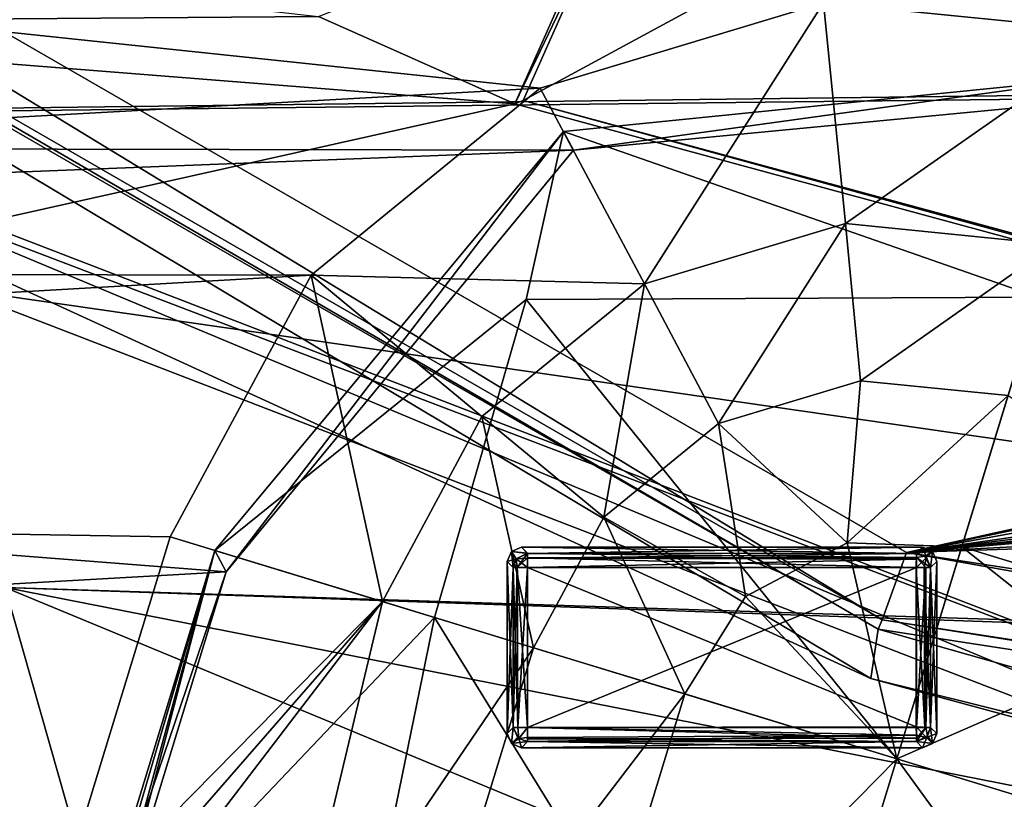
# Model space of a CAD drawing. Header units: millimetres. Extents: x -78 to 78, y -78 to 78.
# Tile 146 of 256: x -24.9 to -18.03, y -54.96 to -49.52. Entities that reach past the tile are written whole.
import ezdxf

# ---------------------------------------------------------------- set-up
doc = ezdxf.new("R2010")
doc.units = ezdxf.units.MM
doc.header["$LTSCALE"] = 41.718519
for name, color, linetype in [('10', 7, 'CONTINUOUS'), ('1046', 7, 'CONTINUOUS'), ('1107', 7, 'CONTINUOUS'), ('1157', 7, 'CONTINUOUS'), ('129', 7, 'CONTINUOUS'), ('131', 7, 'CONTINUOUS'), ('134', 7, 'CONTINUOUS'), ('1421', 7, 'CONTINUOUS'), ('152', 7, 'CONTINUOUS'), ('153', 7, 'CONTINUOUS'), ('166', 7, 'CONTINUOUS'), ('170', 7, 'CONTINUOUS'), ('171', 7, 'CONTINUOUS'), ('1745', 7, 'CONTINUOUS'), ('1762', 7, 'CONTINUOUS'), ('1773', 7, 'CONTINUOUS'), ('188', 7, 'CONTINUOUS'), ('193', 7, 'CONTINUOUS'), ('215', 7, 'CONTINUOUS'), ('216', 7, 'CONTINUOUS'), ('2704', 7, 'CONTINUOUS'), ('2720', 7, 'CONTINUOUS'), ('2748', 7, 'CONTINUOUS'), ('6', 7, 'CONTINUOUS'), ('6336', 7, 'CONTINUOUS'), ('6337', 7, 'CONTINUOUS'), ('6338', 7, 'CONTINUOUS'), ('6339', 7, 'CONTINUOUS'), ('6340', 7, 'CONTINUOUS'), ('6341', 7, 'CONTINUOUS'), ('6342', 7, 'CONTINUOUS'), ('6343', 7, 'CONTINUOUS'), ('6344', 7, 'CONTINUOUS'), ('6345', 7, 'CONTINUOUS'), ('6346', 7, 'CONTINUOUS'), ('6347', 7, 'CONTINUOUS'), ('6348', 7, 'CONTINUOUS'), ('6349', 7, 'CONTINUOUS'), ('6350', 7, 'CONTINUOUS'), ('6351', 7, 'CONTINUOUS'), ('6352', 7, 'CONTINUOUS'), ('6353', 7, 'CONTINUOUS'), ('6354', 7, 'CONTINUOUS'), ('6355', 7, 'CONTINUOUS'), ('6356', 7, 'CONTINUOUS'), ('6357', 7, 'CONTINUOUS'), ('6358', 7, 'CONTINUOUS'), ('6359', 7, 'CONTINUOUS'), ('6360', 7, 'CONTINUOUS'), ('6361', 7, 'CONTINUOUS'), ('6362', 7, 'CONTINUOUS'), ('6363', 7, 'CONTINUOUS'), ('6364', 7, 'CONTINUOUS'), ('6365', 7, 'CONTINUOUS'), ('6366', 7, 'CONTINUOUS'), ('6367', 7, 'CONTINUOUS'), ('6368', 7, 'CONTINUOUS'), ('6369', 7, 'CONTINUOUS'), ('6370', 7, 'CONTINUOUS'), ('6371', 7, 'CONTINUOUS'), ('6372', 7, 'CONTINUOUS'), ('6373', 7, 'CONTINUOUS'), ('6374', 7, 'CONTINUOUS'), ('6375', 7, 'CONTINUOUS'), ('6376', 7, 'CONTINUOUS'), ('745', 7, 'CONTINUOUS'), ('748', 7, 'CONTINUOUS'), ('770', 7, 'CONTINUOUS'), ('833', 7, 'CONTINUOUS'), ('971', 7, 'CONTINUOUS')]:
    doc.layers.add(name, color=color, linetype=linetype)

msp = doc.modelspace()

# ---------------------------------------------------------------- linework, layer by layer
at = {"layer": '10', "linetype": 'CONTINUOUS'}
for points in [[(-42.7308, -47.73, -2), (-21.2691, -49.9925, -2), (-44.1935, -51.2639, -2), (-42.7308, -47.73, -2)], [(-19.2902, -49.3968, -2), (-21.2691, -49.9925, -2), (-42.7308, -47.73, -2), (-19.2902, -49.3968, -2)], [(-20, -48.1, -2), (20, -48.1, -2), (44.1935, -51.2639, -2), (-20, -48.1, -2)], [(-19.2902, -49.3968, -2), (-20, -48.1, -2), (44.1935, -51.2639, -2), (-19.2902, -49.3968, -2)], [(-17.2264, -49.6033, -2), (-19.2902, -49.3968, -2), (44.1935, -51.2639, -2), (-17.2264, -49.6033, -2)], [(-21.2691, -49.9925, -2), (-22.8696, -51.2999, -2), (-44.1935, -51.2639, -2), (-21.2691, -49.9925, -2)], [(-44.1935, -51.2639, -2), (-22.8696, -51.2999, -2), (-47.73, -52.73, -2), (-44.1935, -51.2639, -2)], [(-22.8696, -51.2999, -2), (-23.8526, -53.1265, -2), (-47.73, -52.73, -2), (-22.8696, -51.2999, -2)], [(-23.8526, -53.1265, -2), (-24.7212, -55.9677, -2), (-47.73, -52.73, -2), (-23.8526, -53.1265, -2)], [(-24.7212, -55.9677, -2), (-24.2957, -56.0978, -2), (-47.73, -52.73, -2), (-24.7212, -55.9677, -2)], [(-24.5881, -57.0541, -2), (-18.054, -59.0518, -2), (-47.73, -52.73, -2), (-24.5881, -57.0541, -2)], [(-18.054, -59.0518, -2), (-25.319, -59.4449, -2), (-47.73, -52.73, -2), (-18.054, -59.0518, -2)], [(-24.2957, -56.0978, -2), (-24.5881, -57.0541, -2), (-47.73, -52.73, -2), (-24.2957, -56.0978, -2)]]:
    msp.add_3dface(points, dxfattribs=at)
at = {"layer": '1046', "color": 7, "linetype": 'CONTINUOUS'}
for points in [[(-6.8591, -54.0666, 23.7), (-21.4471, -50.1026, 23.7), (-21.3892, -50.0799, 26.2), (-6.8591, -54.0666, 23.7)], [(-6.8591, -54.0666, 23.7), (-21.3892, -50.0799, 26.2), (-6.8394, -54.0251, 26.2), (-6.8591, -54.0666, 23.7)]]:
    msp.add_3dface(points, dxfattribs=at)
at = {"layer": '1107', "color": 7, "linetype": 'CONTINUOUS'}
for points in [[(-28.6004, -49.5371, 23.7), (-31.119, -48.5612, 23.7), (-22.8178, -49.4934, 23.7), (-28.6004, -49.5371, 23.7)], [(-20.8276, -48.7088, 23.7), (-21.4471, -50.1026, 23.7), (-22.8178, -49.4934, 23.7), (-20.8276, -48.7088, 23.7)], [(-21.4471, -50.1026, 23.7), (-28.6004, -49.5371, 23.7), (-22.8178, -49.4934, 23.7), (-21.4471, -50.1026, 23.7)], [(-26.4959, -51.2303, 23.7), (-28.6004, -49.5371, 23.7), (-21.4471, -50.1026, 23.7), (-26.4959, -51.2303, 23.7)], [(-6.8591, -54.0666, 23.7), (-26.4959, -51.2303, 23.7), (-21.4471, -50.1026, 23.7), (-6.8591, -54.0666, 23.7)], [(-25.0055, -53.4803, 23.7), (-26.4959, -51.2303, 23.7), (-6.8591, -54.0666, 23.7), (-25.0055, -53.4803, 23.7)], [(-24.266, -56.0856, 23.7), (-25.0055, -53.4803, 23.7), (-20.1349, -55.498, 23.7), (-24.266, -56.0856, 23.7)], [(-20.1349, -55.498, 23.7), (-25.0055, -53.4803, 23.7), (-17.4901, -54.9607, 23.7), (-20.1349, -55.498, 23.7)], [(-17.4901, -54.9607, 23.7), (-25.0055, -53.4803, 23.7), (17.4899, -54.9607, 23.7), (-17.4901, -54.9607, 23.7)], [(17.4899, -54.9607, 23.7), (-25.0055, -53.4803, 23.7), (-6.8591, -54.0666, 23.7), (17.4899, -54.9607, 23.7)]]:
    msp.add_3dface(points, dxfattribs=at)
at = {"layer": '1157', "color": 7, "linetype": 'CONTINUOUS'}
for points in [[(-21.4471, -50.1026, 23.7), (-20.8276, -48.7088, 23.7), (-20.8022, -48.759, 26.2), (-21.4471, -50.1026, 23.7)], [(-21.4471, -50.1026, 23.7), (-20.8022, -48.759, 26.2), (-21.3892, -50.0799, 26.2), (-21.4471, -50.1026, 23.7)]]:
    msp.add_3dface(points, dxfattribs=at)
at = {"layer": '129', "linetype": 'CONTINUOUS'}
for points in [[(-24.7212, -55.9677, -2), (-23.8526, -53.1265, -2), (-22.3711, -53.5795, -1.569), (-24.7212, -55.9677, -2)], [(-24.5079, -56.033, -1.9917), (-24.7212, -55.9677, -2), (-22.3711, -53.5795, -1.569), (-24.5079, -56.033, -1.9917)], [(-24.2957, -56.0978, -1.9668), (-24.5079, -56.033, -1.9917), (-22.3711, -53.5795, -1.569), (-24.2957, -56.0978, -1.9668)], [(-24.2957, -56.0978, -1.9668), (-22.3711, -53.5795, -1.569), (-23.0615, -56.4752, -1.4462), (-24.2957, -56.0978, -1.9668)], [(-22.3711, -53.5795, -1.569), (-21.3152, -53.9023, -0.4), (-23.0615, -56.4752, -1.4462), (-22.3711, -53.5795, -1.569)], [(-23.0615, -56.4752, -1.4462), (-21.3152, -53.9023, -0.4), (-22.1839, -56.7435, -0.4), (-23.0615, -56.4752, -1.4462)]]:
    msp.add_3dface(points, dxfattribs=at)
at = {"layer": '131', "linetype": 'CONTINUOUS'}
for points in [[(-23.4619, -53.3708), (-24.6904, -56.9806, -1.3642), (-23.5412, -53.2217, -1.3642), (-23.4619, -53.3708)], [(-23.4619, -53.3708), (-24.5881, -57.0541), (-24.6904, -56.9806, -1.3642), (-23.4619, -53.3708)]]:
    msp.add_3dface(points, dxfattribs=at)
at = {"layer": '134', "linetype": 'CONTINUOUS'}
for points in [[(-17.3216, -49.9147, -1.3642), (-21.0374, -50.4257), (-21.1074, -50.2967, -1.186), (-17.3216, -49.9147, -1.3642)], [(-17.2423, -50.0637), (-21.0374, -50.4257), (-17.3216, -49.9147, -1.3642), (-17.2423, -50.0637)], [(-23.4619, -53.3708), (-23.5412, -53.2217, -1.3642), (-21.1074, -50.2967, -1.186), (-23.4619, -53.3708)], [(-21.0374, -50.4257), (-23.4619, -53.3708), (-21.1074, -50.2967, -1.186), (-21.0374, -50.4257)]]:
    msp.add_3dface(points, dxfattribs=at)
at = {"layer": '1421', "color": 7, "linetype": 'CONTINUOUS'}
msp.add_3dface([(-25.0055, -53.4803, 23.7), (-24.266, -56.0856, 23.7), (-29.9723, -56.1174, 22.2), (-25.0055, -53.4803, 23.7)], dxfattribs=at)
at = {"layer": '152', "linetype": 'CONTINUOUS'}
for points in [[(-24.6904, -56.9806, -1.3642), (-24.6428, -56.9826, -0.9958), (-23.5412, -53.2217, -1.3642), (-24.6904, -56.9806, -1.3642)], [(-24.6428, -56.9826, -0.9958), (-24.5692, -56.9926, -0.6318), (-23.5412, -53.2217, -1.3642), (-24.6428, -56.9826, -0.9958)], [(-24.5692, -56.9926, -0.6318), (-24.2957, -56.0978, -0.6318), (-23.5412, -53.2217, -1.3642), (-24.5692, -56.9926, -0.6318)], [(-23.5412, -53.2217, -1.3642), (-24.2957, -56.0978, -0.6318), (-22.0082, -53.6904, 1.8864), (-23.5412, -53.2217, -1.3642)], [(-24.2957, -56.0978, -0.6318), (-22.6061, -56.6144, 2.1264), (-22.0082, -53.6904, 1.8864), (-24.2957, -56.0978, -0.6318)], [(-22.6061, -56.6144, 2.1264), (-19.6465, -57.5192, 3.2), (-22.0082, -53.6904, 1.8864), (-22.6061, -56.6144, 2.1264)], [(-19.6465, -57.5192, 3.2), (-18.7779, -54.678, 3.2), (-22.0082, -53.6904, 1.8864), (-19.6465, -57.5192, 3.2)]]:
    msp.add_3dface(points, dxfattribs=at)
at = {"layer": '153', "linetype": 'CONTINUOUS'}
for points in [[(-21.2691, -49.9925, -2), (-19.2902, -49.3968, -2), (-20.5418, -51.3604, -1.569), (-21.2691, -49.9925, -2)], [(-20.5418, -51.3604, -1.569), (-19.2902, -49.3968, -2), (-19.138, -50.9379, -1.569), (-20.5418, -51.3604, -1.569)], [(-19.2902, -49.3968, -2), (-17.2264, -49.6033, -2), (-19.138, -50.9379, -1.569), (-19.2902, -49.3968, -2)], [(-19.138, -50.9379, -1.569), (-17.2264, -49.6033, -2), (-17.6793, -51.0848, -1.569), (-19.138, -50.9379, -1.569)], [(-22.8696, -51.2999, -2), (-21.2691, -49.9925, -2), (-20.5418, -51.3604, -1.569), (-22.8696, -51.2999, -2)], [(-20.5418, -51.3604, -1.569), (-19.138, -50.9379, -1.569), (-20.0235, -52.3353, -0.4), (-20.5418, -51.3604, -1.569)], [(-20.0235, -52.3353, -0.4), (-19.138, -50.9379, -1.569), (-19.0322, -52.0369, -0.4), (-20.0235, -52.3353, -0.4)], [(-19.138, -50.9379, -1.569), (-17.6793, -51.0848, -1.569), (-19.0322, -52.0369, -0.4), (-19.138, -50.9379, -1.569)], [(-17.6793, -51.0848, -1.569), (-18.0021, -52.1407, -0.4), (-19.0322, -52.0369, -0.4), (-17.6793, -51.0848, -1.569)], [(-23.8526, -53.1265, -2), (-22.8696, -51.2999, -2), (-22.3711, -53.5795, -1.569), (-23.8526, -53.1265, -2)], [(-22.3711, -53.5795, -1.569), (-22.8696, -51.2999, -2), (-21.6772, -52.288, -1.569), (-22.3711, -53.5795, -1.569)], [(-21.6772, -52.288, -1.569), (-22.8696, -51.2999, -2), (-20.5418, -51.3604, -1.569), (-21.6772, -52.288, -1.569)], [(-21.6772, -52.288, -1.569), (-20.5418, -51.3604, -1.569), (-20.8252, -52.9903, -0.4), (-21.6772, -52.288, -1.569)], [(-20.8252, -52.9903, -0.4), (-20.5418, -51.3604, -1.569), (-20.0235, -52.3353, -0.4), (-20.8252, -52.9903, -0.4)], [(-21.3152, -53.9023, -0.4), (-22.3711, -53.5795, -1.569), (-21.6772, -52.288, -1.569), (-21.3152, -53.9023, -0.4)], [(-21.3152, -53.9023, -0.4), (-21.6772, -52.288, -1.569), (-20.8252, -52.9903, -0.4), (-21.3152, -53.9023, -0.4)]]:
    msp.add_3dface(points, dxfattribs=at)
at = {"layer": '166', "linetype": 'CONTINUOUS'}
for points in [[(-17.3216, -49.9147, -1.3642), (-21.1074, -50.2967, -1.186), (-17.7921, -51.4538, 1.8922), (-17.3216, -49.9147, -1.3642)], [(-21.1074, -50.2967, -1.186), (-23.5412, -53.2217, -1.3642), (-21.3669, -51.47, 1.0294), (-21.1074, -50.2967, -1.186)], [(-21.1074, -50.2967, -1.186), (-21.3669, -51.47, 1.0294), (-17.7921, -51.4538, 1.8922), (-21.1074, -50.2967, -1.186)], [(-23.5412, -53.2217, -1.3642), (-22.0082, -53.6904, 1.8864), (-21.3669, -51.47, 1.0294), (-23.5412, -53.2217, -1.3642)], [(-22.0082, -53.6904, 1.8864), (-18.7779, -54.678, 3.2), (-21.3669, -51.47, 1.0294), (-22.0082, -53.6904, 1.8864)], [(-21.3669, -51.47, 1.0294), (-18.7779, -54.678, 3.2), (-17.7921, -51.4538, 1.8922), (-21.3669, -51.47, 1.0294)]]:
    msp.add_3dface(points, dxfattribs=at)
at = {"layer": '170', "linetype": 'CONTINUOUS'}
for points in [[(-22.1839, -56.7435, -0.4), (-21.3152, -53.9023, -0.4), (-20.2594, -54.2251, 0.769), (-22.1839, -56.7435, -0.4)], [(-21.128, -57.0663, 0.769), (-22.1839, -56.7435, -0.4), (-20.2594, -54.2251, 0.769), (-21.128, -57.0663, 0.769)], [(-18.7779, -54.678, 1.2), (-21.128, -57.0663, 0.769), (-20.2594, -54.2251, 0.769), (-18.7779, -54.678, 1.2)], [(-19.6465, -57.5192, 1.2), (-21.128, -57.0663, 0.769), (-18.7779, -54.678, 1.2), (-19.6465, -57.5192, 1.2)]]:
    msp.add_3dface(points, dxfattribs=at)
at = {"layer": '171', "linetype": 'CONTINUOUS'}
for points in [[(-20.0235, -52.3353, -0.4), (-19.0322, -52.0369, -0.4), (-19.1263, -53.1685, 0.769), (-20.0235, -52.3353, -0.4)], [(-19.0322, -52.0369, -0.4), (-18.0021, -52.1407, -0.4), (-19.1263, -53.1685, 0.769), (-19.0322, -52.0369, -0.4)], [(-18.0021, -52.1407, -0.4), (-18.3249, -53.1965, 0.769), (-19.1263, -53.1685, 0.769), (-18.0021, -52.1407, -0.4)], [(-20.8252, -52.9903, -0.4), (-20.0235, -52.3353, -0.4), (-19.8344, -53.545, 0.769), (-20.8252, -52.9903, -0.4)], [(-20.0235, -52.3353, -0.4), (-19.1263, -53.1685, 0.769), (-19.8344, -53.545, 0.769), (-20.0235, -52.3353, -0.4)], [(-21.3152, -53.9023, -0.4), (-20.8252, -52.9903, -0.4), (-20.2594, -54.2251, 0.769), (-21.3152, -53.9023, -0.4)], [(-20.2594, -54.2251, 0.769), (-20.8252, -52.9903, -0.4), (-19.8344, -53.545, 0.769), (-20.2594, -54.2251, 0.769)], [(-19.1263, -53.1685, 0.769), (-18.7779, -54.678, 1.2), (-19.8344, -53.545, 0.769), (-19.1263, -53.1685, 0.769)], [(-18.3249, -53.1965, 0.769), (-18.7779, -54.678, 1.2), (-19.1263, -53.1685, 0.769), (-18.3249, -53.1965, 0.769)], [(-18.7779, -54.678, 1.2), (-20.2594, -54.2251, 0.769), (-19.8344, -53.545, 0.769), (-18.7779, -54.678, 1.2)]]:
    msp.add_3dface(points, dxfattribs=at)
at = {"layer": '1745', "linetype": 'CONTINUOUS'}
for points in [[(-38.1672, -66.1075, 28.7), (-15.8595, -74.6681, 28.7), (-28.8862, -50.0323, 28.7), (-38.1672, -66.1075, 28.7)], [(-28.8862, -50.0323, 28.7), (-15.8595, -74.6681, 28.7), (-12.1875, -56.4718, 28.7), (-28.8862, -50.0323, 28.7)]]:
    msp.add_3dface(points, dxfattribs=at)
at = {"layer": '1762', "linetype": 'CONTINUOUS'}
for points in [[(-28.8862, -50.0323, 28.7), (-12.1875, -56.4718, 28.7), (-28.6363, -49.5996, 28.1826), (-28.8862, -50.0323, 28.7)], [(-28.6363, -49.5996, 28.1826), (-12.1875, -56.4718, 28.7), (-12.0804, -55.9841, 28.1826), (-28.6363, -49.5996, 28.1826)]]:
    msp.add_3dface(points, dxfattribs=at)
at = {"layer": '1773', "linetype": 'CONTINUOUS'}
for points in [[(-28.671, -49.6595, 26.2), (-28.6363, -49.5996, 28.1826), (-12.0804, -55.9841, 28.1826), (-28.671, -49.6595, 26.2)], [(-18.9612, -54.1159, 26.2), (-28.671, -49.6595, 26.2), (-12.0804, -55.9841, 28.1826), (-18.9612, -54.1159, 26.2)], [(-8.5882, -56.6944, 26.2), (-18.9612, -54.1159, 26.2), (-12.0804, -55.9841, 28.1826), (-8.5882, -56.6944, 26.2)]]:
    msp.add_3dface(points, dxfattribs=at)
at = {"layer": '188', "linetype": 'CONTINUOUS'}
for points in [[(-17.7921, -51.4538, 1.8922), (-18.7779, -54.678, 3.2), (-14.0204, -52.6002, 1.8864), (-17.7921, -51.4538, 1.8922)], [(-18.7779, -54.678, 3.2), (-15.008, -55.8306, 3.2), (-14.0204, -52.6002, 1.8864), (-18.7779, -54.678, 3.2)]]:
    msp.add_3dface(points, dxfattribs=at)
at = {"layer": '193', "linetype": 'CONTINUOUS'}
for points in [[(-15.8767, -58.6718, 1.2), (-19.6465, -57.5192, 1.2), (-18.7779, -54.678, 1.2), (-15.8767, -58.6718, 1.2)], [(-15.008, -55.8306, 1.2), (-15.8767, -58.6718, 1.2), (-18.7779, -54.678, 1.2), (-15.008, -55.8306, 1.2)]]:
    msp.add_3dface(points, dxfattribs=at)
at = {"layer": '215', "linetype": 'CONTINUOUS'}
for points in [[(-19.6465, -57.5192, 3.2), (-15.8767, -58.6718, 3.2), (-18.7779, -54.678, 3.2), (-19.6465, -57.5192, 3.2)], [(-15.8767, -58.6718, 3.2), (-15.008, -55.8306, 3.2), (-18.7779, -54.678, 3.2), (-15.8767, -58.6718, 3.2)]]:
    msp.add_3dface(points, dxfattribs=at)
at = {"layer": '216', "linetype": 'CONTINUOUS'}
for points in [[(-18.3249, -53.1965, 0.769), (-18.0021, -52.1407, -0.4), (-14.5551, -54.3491, 0.769), (-18.3249, -53.1965, 0.769)], [(-15.008, -55.8306, 1.2), (-18.7779, -54.678, 1.2), (-18.3249, -53.1965, 0.769), (-15.008, -55.8306, 1.2)], [(-15.008, -55.8306, 1.2), (-18.3249, -53.1965, 0.769), (-14.5551, -54.3491, 0.769), (-15.008, -55.8306, 1.2)]]:
    msp.add_3dface(points, dxfattribs=at)
at = {"layer": '2704', "linetype": 'CONTINUOUS'}
msp.add_3dface([(-31.2278, -54.139, 21.67), (-30.9552, -56.7796, 21.67), (-10.8403, -61.5525, 21.67), (-31.2278, -54.139, 21.67)], dxfattribs=at)
at = {"layer": '2720', "linetype": 'CONTINUOUS'}
msp.add_3dface([(-10.8683, -61.5475, 20.074), (-41.1111, -56.6558, 20.074), (-31.2619, -54.1194, 20.074), (-10.8683, -61.5475, 20.074)], dxfattribs=at)
at = {"layer": '2748', "linetype": 'CONTINUOUS'}
for points in [[(-31.2278, -54.139, 21.67), (-10.8683, -61.5475, 20.074), (-31.2619, -54.1194, 20.074), (-31.2278, -54.139, 21.67)], [(-31.2278, -54.139, 21.67), (-10.8403, -61.5525, 21.67), (-10.8683, -61.5475, 20.074), (-31.2278, -54.139, 21.67)]]:
    msp.add_3dface(points, dxfattribs=at)
at = {"layer": '6', "linetype": 'CONTINUOUS'}
for points in [[(-14.4142, -45.1141), (-19.9935, -46.5994), (-9.5858, -49.9425), (-14.4142, -45.1141)], [(-9.5858, -49.9425), (-19.9935, -46.5994), (-43.98, -47.73), (-9.5858, -49.9425)], [(-45.0789, -50.3811), (-9.5858, -49.9425), (-43.98, -47.73), (-45.0789, -50.3811)], [(-17.2423, -50.0637), (-9.5858, -49.9425), (-45.0789, -50.3811), (-17.2423, -50.0637)], [(-21.0374, -50.4257), (-17.2423, -50.0637), (-45.0789, -50.3811), (-21.0374, -50.4257)], [(-47.73, -51.48), (-21.0374, -50.4257), (-45.0789, -50.3811), (-47.73, -51.48)], [(-23.4619, -53.3708), (-21.0374, -50.4257), (-47.73, -51.48), (-23.4619, -53.3708)], [(-23.4619, -53.3708), (-47.73, -51.48), (-51.8914, -54.9785), (-23.4619, -53.3708)], [(-24.5881, -57.0541), (-23.4619, -53.3708), (-51.8914, -54.9785), (-24.5881, -57.0541)]]:
    msp.add_3dface(points, dxfattribs=at)
at = {"layer": '6336', "color": 7, "linetype": 'CONTINUOUS'}
for points in [[(-21.3582, -53.342, 21.683), (-18.642, -53.342, 21.683), (-21.3582, -54.4582, 21.683), (-21.3582, -53.342, 21.683)], [(-21.3582, -54.4582, 21.683), (-18.642, -53.342, 21.683), (-18.642, -54.4582, 21.683), (-21.3582, -54.4582, 21.683)]]:
    msp.add_3dface(points, dxfattribs=at)
at = {"layer": '6337', "color": 7, "linetype": 'CONTINUOUS'}
for points in [[(-21.4576, -54.4582, 21.7725), (-21.4579, -53.342, 21.7751), (-21.4292, -53.342, 21.7126), (-21.4576, -54.4582, 21.7725)], [(-21.4576, -54.4582, 21.7725), (-21.4292, -53.342, 21.7126), (-21.4263, -54.4561, 21.7098), (-21.4576, -54.4582, 21.7725)], [(-21.4292, -53.342, 21.7126), (-21.3582, -53.342, 21.683), (-21.4263, -54.4561, 21.7098), (-21.4292, -53.342, 21.7126)], [(-21.4263, -54.4561, 21.7098), (-21.3582, -53.342, 21.683), (-21.3582, -54.4582, 21.683), (-21.4263, -54.4561, 21.7098)]]:
    msp.add_3dface(points, dxfattribs=at)
at = {"layer": '6338', "color": 7, "linetype": 'CONTINUOUS'}
for points in [[(-21.5001, -54.5004, 22.1765), (-21.5001, -53.2998, 22.1765), (-21.4576, -54.4582, 21.7725), (-21.5001, -54.5004, 22.1765)], [(-21.4576, -54.4582, 21.7725), (-21.5001, -53.2998, 22.1765), (-21.4579, -53.342, 21.7751), (-21.4576, -54.4582, 21.7725)]]:
    msp.add_3dface(points, dxfattribs=at)
at = {"layer": '6339', "color": 7, "linetype": 'CONTINUOUS'}
for points in [[(-21.4709, -54.5707, 22.1743), (-21.5001, -54.5004, 22.1765), (-21.4576, -54.4582, 21.7725), (-21.4709, -54.5707, 22.1743)], [(-21.4709, -54.5707, 22.1743), (-21.4576, -54.4582, 21.7725), (-21.4281, -54.5281, 21.7683), (-21.4709, -54.5707, 22.1743)], [(-21.3582, -54.5577, 21.7725), (-21.4709, -54.5707, 22.1743), (-21.4281, -54.5281, 21.7683), (-21.3582, -54.5577, 21.7725)], [(-21.4003, -54.6001, 22.1765), (-21.4709, -54.5707, 22.1743), (-21.3582, -54.5577, 21.7725), (-21.4003, -54.6001, 22.1765)]]:
    msp.add_3dface(points, dxfattribs=at)
at = {"layer": '6340', "color": 7, "linetype": 'CONTINUOUS'}
for points in [[(-21.4708, -54.5708, 22.2786), (-21.5001, -54.5004, 22.2765), (-21.4709, -54.5707, 22.1743), (-21.4708, -54.5708, 22.2786)], [(-21.5001, -54.5004, 22.2765), (-21.5001, -54.5004, 22.1765), (-21.4709, -54.5707, 22.1743), (-21.5001, -54.5004, 22.2765)], [(-21.4003, -54.6001, 22.1765), (-21.4708, -54.5708, 22.2786), (-21.4709, -54.5707, 22.1743), (-21.4003, -54.6001, 22.1765)], [(-21.4003, -54.6001, 22.2765), (-21.4708, -54.5708, 22.2786), (-21.4003, -54.6001, 22.1765), (-21.4003, -54.6001, 22.2765)]]:
    msp.add_3dface(points, dxfattribs=at)
at = {"layer": '6341', "color": 7, "linetype": 'CONTINUOUS'}
for points in [[(-21.4708, -54.5708, 22.2786), (-21.4579, -54.4582, 22.6779), (-21.5001, -54.5004, 22.2765), (-21.4708, -54.5708, 22.2786)], [(-21.4182, -54.5369, 22.6846), (-21.4579, -54.4582, 22.6779), (-21.4708, -54.5708, 22.2786), (-21.4182, -54.5369, 22.6846)], [(-21.4003, -54.6001, 22.2765), (-21.4182, -54.5369, 22.6846), (-21.4708, -54.5708, 22.2786), (-21.4003, -54.6001, 22.2765)], [(-21.3582, -54.5577, 22.6805), (-21.4182, -54.5369, 22.6846), (-21.4003, -54.6001, 22.2765), (-21.3582, -54.5577, 22.6805)]]:
    msp.add_3dface(points, dxfattribs=at)
at = {"layer": '6342', "color": 7, "linetype": 'CONTINUOUS'}
for points in [[(-18.642, -53.2423, 21.7751), (-18.642, -53.271, 21.7126), (-21.3582, -53.2426, 21.7725), (-18.642, -53.2423, 21.7751)], [(-21.3582, -53.2426, 21.7725), (-18.642, -53.271, 21.7126), (-21.3582, -53.2751, 21.7087), (-21.3582, -53.2426, 21.7725)], [(-18.642, -53.271, 21.7126), (-18.642, -53.342, 21.683), (-21.3582, -53.2751, 21.7087), (-18.642, -53.271, 21.7126)], [(-18.642, -53.342, 21.683), (-21.3582, -53.342, 21.683), (-21.3582, -53.2751, 21.7087), (-18.642, -53.342, 21.683)]]:
    msp.add_3dface(points, dxfattribs=at)
at = {"layer": '6343', "color": 7, "linetype": 'CONTINUOUS'}
for points in [[(-21.425, -54.4582, 22.7444), (-21.4579, -54.4582, 22.6779), (-21.4182, -54.5369, 22.6846), (-21.425, -54.4582, 22.7444)], [(-21.3582, -54.4582, 22.77), (-21.425, -54.4582, 22.7444), (-21.4182, -54.5369, 22.6846), (-21.3582, -54.4582, 22.77)], [(-21.3582, -54.4582, 22.77), (-21.4182, -54.5369, 22.6846), (-21.3582, -54.5294, 22.7402), (-21.3582, -54.4582, 22.77)], [(-21.4182, -54.5369, 22.6846), (-21.3582, -54.5577, 22.6805), (-21.3582, -54.5294, 22.7402), (-21.4182, -54.5369, 22.6846)]]:
    msp.add_3dface(points, dxfattribs=at)
at = {"layer": '6344', "color": 7, "linetype": 'CONTINUOUS'}
for points in [[(-21.4292, -53.342, 21.7126), (-21.4579, -53.342, 21.7751), (-21.4368, -53.282, 21.7684), (-21.4292, -53.342, 21.7126)], [(-21.3582, -53.2426, 21.7725), (-21.4292, -53.342, 21.7126), (-21.4368, -53.282, 21.7684), (-21.3582, -53.2426, 21.7725)], [(-21.3582, -53.2426, 21.7725), (-21.3582, -53.2751, 21.7087), (-21.4292, -53.342, 21.7126), (-21.3582, -53.2426, 21.7725)], [(-21.3582, -53.2751, 21.7087), (-21.3582, -53.342, 21.683), (-21.4292, -53.342, 21.7126), (-21.3582, -53.2751, 21.7087)]]:
    msp.add_3dface(points, dxfattribs=at)
at = {"layer": '6345', "color": 7, "linetype": 'CONTINUOUS'}
for points in [[(-18.642, -54.4582, 21.683), (-18.642, -53.342, 21.683), (-18.5751, -53.342, 21.7087), (-18.642, -54.4582, 21.683)], [(-18.642, -54.4582, 21.683), (-18.5751, -53.342, 21.7087), (-18.5751, -54.4582, 21.7087), (-18.642, -54.4582, 21.683)], [(-18.5751, -53.342, 21.7087), (-18.5425, -53.342, 21.7725), (-18.5751, -54.4582, 21.7087), (-18.5751, -53.342, 21.7087)], [(-18.5751, -54.4582, 21.7087), (-18.5425, -53.342, 21.7725), (-18.5425, -54.4582, 21.7725), (-18.5751, -54.4582, 21.7087)]]:
    msp.add_3dface(points, dxfattribs=at)
at = {"layer": '6346', "color": 7, "linetype": 'CONTINUOUS'}
for points in [[(-21.425, -54.4582, 22.7444), (-21.4576, -53.342, 22.6805), (-21.4579, -54.4582, 22.6779), (-21.425, -54.4582, 22.7444)], [(-21.4293, -53.342, 22.7402), (-21.4576, -53.342, 22.6805), (-21.425, -54.4582, 22.7444), (-21.4293, -53.342, 22.7402)], [(-21.3582, -54.4582, 22.77), (-21.3582, -53.342, 22.77), (-21.4293, -53.342, 22.7402), (-21.3582, -54.4582, 22.77)], [(-21.3582, -54.4582, 22.77), (-21.4293, -53.342, 22.7402), (-21.425, -54.4582, 22.7444), (-21.3582, -54.4582, 22.77)]]:
    msp.add_3dface(points, dxfattribs=at)
at = {"layer": '6347', "color": 7, "linetype": 'CONTINUOUS'}
for points in [[(-21.5001, -54.5004, 22.2765), (-21.5001, -53.2998, 22.2765), (-21.5001, -54.5004, 22.1765), (-21.5001, -54.5004, 22.2765)], [(-21.5001, -54.5004, 22.1765), (-21.5001, -53.2998, 22.2765), (-21.5001, -53.2998, 22.1765), (-21.5001, -54.5004, 22.1765)]]:
    msp.add_3dface(points, dxfattribs=at)
at = {"layer": '6348', "color": 7, "linetype": 'CONTINUOUS'}
for points in [[(-18.642, -53.271, 21.7126), (-18.642, -53.2423, 21.7751), (-18.582, -53.2634, 21.7684), (-18.642, -53.271, 21.7126)], [(-18.5425, -53.342, 21.7725), (-18.642, -53.271, 21.7126), (-18.582, -53.2634, 21.7684), (-18.5425, -53.342, 21.7725)], [(-18.642, -53.342, 21.683), (-18.642, -53.271, 21.7126), (-18.5751, -53.342, 21.7087), (-18.642, -53.342, 21.683)], [(-18.642, -53.271, 21.7126), (-18.5425, -53.342, 21.7725), (-18.5751, -53.342, 21.7087), (-18.642, -53.271, 21.7126)]]:
    msp.add_3dface(points, dxfattribs=at)
at = {"layer": '6349', "color": 7, "linetype": 'CONTINUOUS'}
for points in [[(-21.3582, -54.4582, 21.683), (-18.642, -54.4582, 21.683), (-18.642, -54.5333, 21.7169), (-21.3582, -54.4582, 21.683)], [(-21.3582, -54.4582, 21.683), (-18.642, -54.5333, 21.7169), (-21.3582, -54.5388, 21.7238), (-21.3582, -54.4582, 21.683)], [(-18.642, -54.5333, 21.7169), (-18.642, -54.5579, 21.7751), (-21.3582, -54.5388, 21.7238), (-18.642, -54.5333, 21.7169)], [(-21.3582, -54.5388, 21.7238), (-18.642, -54.5579, 21.7751), (-21.3582, -54.5577, 21.7725), (-21.3582, -54.5388, 21.7238)]]:
    msp.add_3dface(points, dxfattribs=at)
at = {"layer": '6350', "color": 7, "linetype": 'CONTINUOUS'}
for points in [[(-18.642, -54.4582, 21.683), (-18.5751, -54.4582, 21.7087), (-18.642, -54.5333, 21.7169), (-18.642, -54.4582, 21.683)], [(-18.5751, -54.4582, 21.7087), (-18.5633, -54.5182, 21.7684), (-18.642, -54.5579, 21.7751), (-18.5751, -54.4582, 21.7087)], [(-18.5751, -54.4582, 21.7087), (-18.642, -54.5579, 21.7751), (-18.642, -54.5333, 21.7169), (-18.5751, -54.4582, 21.7087)], [(-18.5751, -54.4582, 21.7087), (-18.5425, -54.4582, 21.7725), (-18.5633, -54.5182, 21.7684), (-18.5751, -54.4582, 21.7087)]]:
    msp.add_3dface(points, dxfattribs=at)
at = {"layer": '6351', "color": 7, "linetype": 'CONTINUOUS'}
for points in [[(-18.6446, -54.4556, 22.77), (-18.6446, -53.3446, 22.77), (-21.3582, -53.342, 22.77), (-18.6446, -54.4556, 22.77)], [(-21.3582, -54.4582, 22.77), (-18.6446, -54.4556, 22.77), (-21.3582, -53.342, 22.77), (-21.3582, -54.4582, 22.77)]]:
    msp.add_3dface(points, dxfattribs=at)
at = {"layer": '6352', "color": 7, "linetype": 'CONTINUOUS'}
for points in [[(-21.4003, -53.2001, 22.1765), (-21.3582, -53.2426, 21.7725), (-21.4708, -53.2294, 22.1744), (-21.4003, -53.2001, 22.1765)], [(-21.4579, -53.342, 21.7751), (-21.5001, -53.2998, 22.1765), (-21.4708, -53.2294, 22.1744), (-21.4579, -53.342, 21.7751)], [(-21.3582, -53.2426, 21.7725), (-21.4368, -53.282, 21.7684), (-21.4708, -53.2294, 22.1744), (-21.3582, -53.2426, 21.7725)], [(-21.4368, -53.282, 21.7684), (-21.4579, -53.342, 21.7751), (-21.4708, -53.2294, 22.1744), (-21.4368, -53.282, 21.7684)]]:
    msp.add_3dface(points, dxfattribs=at)
at = {"layer": '6353', "color": 7, "linetype": 'CONTINUOUS'}
for points in [[(-21.4706, -53.2292, 22.2787), (-21.4003, -53.2001, 22.2765), (-21.4708, -53.2294, 22.1744), (-21.4706, -53.2292, 22.2787)], [(-21.4003, -53.2001, 22.2765), (-21.4003, -53.2001, 22.1765), (-21.4708, -53.2294, 22.1744), (-21.4003, -53.2001, 22.2765)], [(-21.5001, -53.2998, 22.2765), (-21.4706, -53.2292, 22.2787), (-21.5001, -53.2998, 22.1765), (-21.5001, -53.2998, 22.2765)], [(-21.5001, -53.2998, 22.1765), (-21.4706, -53.2292, 22.2787), (-21.4708, -53.2294, 22.1744), (-21.5001, -53.2998, 22.1765)]]:
    msp.add_3dface(points, dxfattribs=at)
at = {"layer": '6354', "color": 7, "linetype": 'CONTINUOUS'}
for points in [[(-18.642, -53.2423, 21.7751), (-18.5998, -53.2001, 22.1765), (-18.5293, -53.2295, 22.1743), (-18.642, -53.2423, 21.7751)], [(-18.582, -53.2634, 21.7684), (-18.642, -53.2423, 21.7751), (-18.5293, -53.2295, 22.1743), (-18.582, -53.2634, 21.7684)], [(-18.5425, -53.342, 21.7725), (-18.582, -53.2634, 21.7684), (-18.5293, -53.2295, 22.1743), (-18.5425, -53.342, 21.7725)], [(-18.5001, -53.2998, 22.1765), (-18.5425, -53.342, 21.7725), (-18.5293, -53.2295, 22.1743), (-18.5001, -53.2998, 22.1765)]]:
    msp.add_3dface(points, dxfattribs=at)
at = {"layer": '6355', "color": 7, "linetype": 'CONTINUOUS'}
for points in [[(-21.4003, -54.6001, 22.2765), (-21.4003, -54.6001, 22.1765), (-18.5998, -54.6001, 22.1765), (-21.4003, -54.6001, 22.2765)], [(-18.5998, -54.6001, 22.2765), (-21.4003, -54.6001, 22.2765), (-18.5998, -54.6001, 22.1765), (-18.5998, -54.6001, 22.2765)]]:
    msp.add_3dface(points, dxfattribs=at)
at = {"layer": '6356', "color": 7, "linetype": 'CONTINUOUS'}
for points in [[(-18.5425, -54.4582, 21.7725), (-18.5292, -54.5706, 22.1743), (-18.5633, -54.5182, 21.7684), (-18.5425, -54.4582, 21.7725)], [(-18.5425, -54.4582, 21.7725), (-18.5001, -54.5004, 22.1765), (-18.5292, -54.5706, 22.1743), (-18.5425, -54.4582, 21.7725)], [(-18.5633, -54.5182, 21.7684), (-18.5998, -54.6001, 22.1765), (-18.642, -54.5579, 21.7751), (-18.5633, -54.5182, 21.7684)], [(-18.5292, -54.5706, 22.1743), (-18.5998, -54.6001, 22.1765), (-18.5633, -54.5182, 21.7684), (-18.5292, -54.5706, 22.1743)]]:
    msp.add_3dface(points, dxfattribs=at)
at = {"layer": '6357', "color": 7, "linetype": 'CONTINUOUS'}
for points in [[(-21.3582, -53.2426, 21.7725), (-21.4003, -53.2001, 22.1765), (-18.5998, -53.2001, 22.1765), (-21.3582, -53.2426, 21.7725)], [(-18.642, -53.2423, 21.7751), (-21.3582, -53.2426, 21.7725), (-18.5998, -53.2001, 22.1765), (-18.642, -53.2423, 21.7751)]]:
    msp.add_3dface(points, dxfattribs=at)
at = {"layer": '6358', "color": 7, "linetype": 'CONTINUOUS'}
for points in [[(-18.5883, -53.342, 22.7544), (-18.6446, -53.3446, 22.77), (-18.5822, -54.4582, 22.7501), (-18.5883, -53.342, 22.7544)], [(-18.5822, -54.4582, 22.7501), (-18.6446, -53.3446, 22.77), (-18.6446, -54.4556, 22.77), (-18.5822, -54.4582, 22.7501)], [(-18.5425, -54.4582, 22.6805), (-18.5425, -53.342, 22.6805), (-18.5883, -53.342, 22.7544), (-18.5425, -54.4582, 22.6805)], [(-18.5425, -54.4582, 22.6805), (-18.5883, -53.342, 22.7544), (-18.5822, -54.4582, 22.7501), (-18.5425, -54.4582, 22.6805)]]:
    msp.add_3dface(points, dxfattribs=at)
at = {"layer": '6359', "color": 7, "linetype": 'CONTINUOUS'}
for points in [[(-18.642, -54.5579, 21.7751), (-21.4003, -54.6001, 22.1765), (-21.3582, -54.5577, 21.7725), (-18.642, -54.5579, 21.7751)], [(-18.5998, -54.6001, 22.1765), (-21.4003, -54.6001, 22.1765), (-18.642, -54.5579, 21.7751), (-18.5998, -54.6001, 22.1765)]]:
    msp.add_3dface(points, dxfattribs=at)
at = {"layer": '6360', "color": 7, "linetype": 'CONTINUOUS'}
for points in [[(-18.5425, -53.342, 21.7725), (-18.5001, -53.2998, 22.1765), (-18.5001, -54.5004, 22.1765), (-18.5425, -53.342, 21.7725)], [(-18.5425, -54.4582, 21.7725), (-18.5425, -53.342, 21.7725), (-18.5001, -54.5004, 22.1765), (-18.5425, -54.4582, 21.7725)]]:
    msp.add_3dface(points, dxfattribs=at)
at = {"layer": '6361', "color": 7, "linetype": 'CONTINUOUS'}
for points in [[(-18.5001, -54.5004, 22.1765), (-18.5001, -54.5004, 22.2765), (-18.5294, -54.5708, 22.2786), (-18.5001, -54.5004, 22.1765)], [(-18.5001, -54.5004, 22.1765), (-18.5294, -54.5708, 22.2786), (-18.5292, -54.5706, 22.1743), (-18.5001, -54.5004, 22.1765)], [(-18.5998, -54.6001, 22.2765), (-18.5998, -54.6001, 22.1765), (-18.5292, -54.5706, 22.1743), (-18.5998, -54.6001, 22.2765)], [(-18.5294, -54.5708, 22.2786), (-18.5998, -54.6001, 22.2765), (-18.5292, -54.5706, 22.1743), (-18.5294, -54.5708, 22.2786)]]:
    msp.add_3dface(points, dxfattribs=at)
at = {"layer": '6362', "color": 7, "linetype": 'CONTINUOUS'}
for points in [[(-18.6446, -53.3446, 22.77), (-18.642, -53.2426, 22.6805), (-18.642, -53.2822, 22.7501), (-18.6446, -53.3446, 22.77)], [(-18.642, -53.2426, 22.6805), (-18.6446, -53.3446, 22.77), (-18.572, -53.2721, 22.6847), (-18.642, -53.2426, 22.6805)], [(-18.6446, -53.3446, 22.77), (-18.5883, -53.342, 22.7544), (-18.572, -53.2721, 22.6847), (-18.6446, -53.3446, 22.77)], [(-18.5883, -53.342, 22.7544), (-18.5425, -53.342, 22.6805), (-18.572, -53.2721, 22.6847), (-18.5883, -53.342, 22.7544)]]:
    msp.add_3dface(points, dxfattribs=at)
at = {"layer": '6363', "color": 7, "linetype": 'CONTINUOUS'}
for points in [[(-21.4576, -53.342, 22.6805), (-21.5001, -53.2998, 22.2765), (-21.5001, -54.5004, 22.2765), (-21.4576, -53.342, 22.6805)], [(-21.4579, -54.4582, 22.6779), (-21.4576, -53.342, 22.6805), (-21.5001, -54.5004, 22.2765), (-21.4579, -54.4582, 22.6779)]]:
    msp.add_3dface(points, dxfattribs=at)
at = {"layer": '6364', "color": 7, "linetype": 'CONTINUOUS'}
for points in [[(-18.5001, -54.5004, 22.1765), (-18.5001, -53.2998, 22.1765), (-18.5001, -54.5004, 22.2765), (-18.5001, -54.5004, 22.1765)], [(-18.5001, -53.2998, 22.1765), (-18.5001, -53.2998, 22.2765), (-18.5001, -54.5004, 22.2765), (-18.5001, -53.2998, 22.1765)]]:
    msp.add_3dface(points, dxfattribs=at)
at = {"layer": '6365', "color": 7, "linetype": 'CONTINUOUS'}
for points in [[(-21.3582, -53.2752, 22.7444), (-18.642, -53.2426, 22.6805), (-21.3582, -53.2423, 22.6779), (-21.3582, -53.2752, 22.7444)], [(-18.642, -53.2822, 22.7501), (-18.642, -53.2426, 22.6805), (-21.3582, -53.2752, 22.7444), (-18.642, -53.2822, 22.7501)], [(-21.3582, -53.342, 22.77), (-18.642, -53.2822, 22.7501), (-21.3582, -53.2752, 22.7444), (-21.3582, -53.342, 22.77)], [(-21.3582, -53.342, 22.77), (-18.6446, -53.3446, 22.77), (-18.642, -53.2822, 22.7501), (-21.3582, -53.342, 22.77)]]:
    msp.add_3dface(points, dxfattribs=at)
at = {"layer": '6366', "color": 7, "linetype": 'CONTINUOUS'}
for points in [[(-21.3582, -53.2423, 22.6779), (-21.4003, -53.2001, 22.2765), (-21.4706, -53.2292, 22.2787), (-21.3582, -53.2423, 22.6779)], [(-21.5001, -53.2998, 22.2765), (-21.4368, -53.282, 22.6846), (-21.4706, -53.2292, 22.2787), (-21.5001, -53.2998, 22.2765)], [(-21.4576, -53.342, 22.6805), (-21.4368, -53.282, 22.6846), (-21.5001, -53.2998, 22.2765), (-21.4576, -53.342, 22.6805)], [(-21.4368, -53.282, 22.6846), (-21.3582, -53.2423, 22.6779), (-21.4706, -53.2292, 22.2787), (-21.4368, -53.282, 22.6846)]]:
    msp.add_3dface(points, dxfattribs=at)
at = {"layer": '6367', "color": 7, "linetype": 'CONTINUOUS'}
for points in [[(-18.5998, -53.2001, 22.2765), (-18.5294, -53.2294, 22.2786), (-18.5998, -53.2001, 22.1765), (-18.5998, -53.2001, 22.2765)], [(-18.5998, -53.2001, 22.1765), (-18.5294, -53.2294, 22.2786), (-18.5293, -53.2295, 22.1743), (-18.5998, -53.2001, 22.1765)], [(-18.5294, -53.2294, 22.2786), (-18.5001, -53.2998, 22.2765), (-18.5293, -53.2295, 22.1743), (-18.5294, -53.2294, 22.2786)], [(-18.5001, -53.2998, 22.2765), (-18.5001, -53.2998, 22.1765), (-18.5293, -53.2295, 22.1743), (-18.5001, -53.2998, 22.2765)]]:
    msp.add_3dface(points, dxfattribs=at)
at = {"layer": '6368', "color": 7, "linetype": 'CONTINUOUS'}
for points in [[(-21.4003, -53.2001, 22.2765), (-18.5998, -53.2001, 22.2765), (-21.4003, -53.2001, 22.1765), (-21.4003, -53.2001, 22.2765)], [(-21.4003, -53.2001, 22.1765), (-18.5998, -53.2001, 22.2765), (-18.5998, -53.2001, 22.1765), (-21.4003, -53.2001, 22.1765)]]:
    msp.add_3dface(points, dxfattribs=at)
at = {"layer": '6369', "color": 7, "linetype": 'CONTINUOUS'}
for points in [[(-21.4368, -53.282, 22.6846), (-21.4576, -53.342, 22.6805), (-21.4293, -53.342, 22.7402), (-21.4368, -53.282, 22.6846)], [(-21.3582, -53.2752, 22.7444), (-21.3582, -53.2423, 22.6779), (-21.4368, -53.282, 22.6846), (-21.3582, -53.2752, 22.7444)], [(-21.3582, -53.342, 22.77), (-21.3582, -53.2752, 22.7444), (-21.4368, -53.282, 22.6846), (-21.3582, -53.342, 22.77)], [(-21.3582, -53.342, 22.77), (-21.4368, -53.282, 22.6846), (-21.4293, -53.342, 22.7402), (-21.3582, -53.342, 22.77)]]:
    msp.add_3dface(points, dxfattribs=at)
at = {"layer": '6370', "color": 7, "linetype": 'CONTINUOUS'}
for points in [[(-18.6446, -54.4556, 22.77), (-21.3582, -54.4582, 22.77), (-18.642, -54.5119, 22.7544), (-18.6446, -54.4556, 22.77)], [(-21.3582, -54.4582, 22.77), (-21.3582, -54.5294, 22.7402), (-18.642, -54.5119, 22.7544), (-21.3582, -54.4582, 22.77)], [(-21.3582, -54.5294, 22.7402), (-21.3582, -54.5577, 22.6805), (-18.642, -54.5119, 22.7544), (-21.3582, -54.5294, 22.7402)], [(-21.3582, -54.5577, 22.6805), (-18.642, -54.5577, 22.6805), (-18.642, -54.5119, 22.7544), (-21.3582, -54.5577, 22.6805)]]:
    msp.add_3dface(points, dxfattribs=at)
at = {"layer": '6371', "color": 7, "linetype": 'CONTINUOUS'}
for points in [[(-21.3582, -54.5577, 22.6805), (-21.4003, -54.6001, 22.2765), (-18.5998, -54.6001, 22.2765), (-21.3582, -54.5577, 22.6805)], [(-21.3582, -54.5577, 22.6805), (-18.5998, -54.6001, 22.2765), (-18.642, -54.5577, 22.6805), (-21.3582, -54.5577, 22.6805)]]:
    msp.add_3dface(points, dxfattribs=at)
at = {"layer": '6372', "color": 7, "linetype": 'CONTINUOUS'}
for points in [[(-18.642, -53.2426, 22.6805), (-18.572, -53.2721, 22.6847), (-18.5998, -53.2001, 22.2765), (-18.642, -53.2426, 22.6805)], [(-18.5998, -53.2001, 22.2765), (-18.572, -53.2721, 22.6847), (-18.5294, -53.2294, 22.2786), (-18.5998, -53.2001, 22.2765)], [(-18.572, -53.2721, 22.6847), (-18.5425, -53.342, 22.6805), (-18.5294, -53.2294, 22.2786), (-18.572, -53.2721, 22.6847)], [(-18.5425, -53.342, 22.6805), (-18.5001, -53.2998, 22.2765), (-18.5294, -53.2294, 22.2786), (-18.5425, -53.342, 22.6805)]]:
    msp.add_3dface(points, dxfattribs=at)
at = {"layer": '6373', "color": 7, "linetype": 'CONTINUOUS'}
for points in [[(-18.5001, -54.5004, 22.2765), (-18.5001, -53.2998, 22.2765), (-18.5425, -54.4582, 22.6805), (-18.5001, -54.5004, 22.2765)], [(-18.5425, -54.4582, 22.6805), (-18.5001, -53.2998, 22.2765), (-18.5425, -53.342, 22.6805), (-18.5425, -54.4582, 22.6805)]]:
    msp.add_3dface(points, dxfattribs=at)
at = {"layer": '6374', "color": 7, "linetype": 'CONTINUOUS'}
for points in [[(-18.5425, -54.4582, 22.6805), (-18.5822, -54.4582, 22.7501), (-18.6446, -54.4556, 22.77), (-18.5425, -54.4582, 22.6805)], [(-18.5425, -54.4582, 22.6805), (-18.6446, -54.4556, 22.77), (-18.572, -54.5281, 22.6847), (-18.5425, -54.4582, 22.6805)], [(-18.6446, -54.4556, 22.77), (-18.642, -54.5119, 22.7544), (-18.572, -54.5281, 22.6847), (-18.6446, -54.4556, 22.77)], [(-18.642, -54.5119, 22.7544), (-18.642, -54.5577, 22.6805), (-18.572, -54.5281, 22.6847), (-18.642, -54.5119, 22.7544)]]:
    msp.add_3dface(points, dxfattribs=at)
at = {"layer": '6375', "color": 7, "linetype": 'CONTINUOUS'}
for points in [[(-21.3582, -53.2423, 22.6779), (-18.642, -53.2426, 22.6805), (-21.4003, -53.2001, 22.2765), (-21.3582, -53.2423, 22.6779)], [(-18.642, -53.2426, 22.6805), (-18.5998, -53.2001, 22.2765), (-21.4003, -53.2001, 22.2765), (-18.642, -53.2426, 22.6805)]]:
    msp.add_3dface(points, dxfattribs=at)
at = {"layer": '6376', "color": 7, "linetype": 'CONTINUOUS'}
for points in [[(-18.5001, -54.5004, 22.2765), (-18.5425, -54.4582, 22.6805), (-18.572, -54.5281, 22.6847), (-18.5001, -54.5004, 22.2765)], [(-18.572, -54.5281, 22.6847), (-18.642, -54.5577, 22.6805), (-18.5294, -54.5708, 22.2786), (-18.572, -54.5281, 22.6847)], [(-18.5001, -54.5004, 22.2765), (-18.572, -54.5281, 22.6847), (-18.5294, -54.5708, 22.2786), (-18.5001, -54.5004, 22.2765)], [(-18.642, -54.5577, 22.6805), (-18.5998, -54.6001, 22.2765), (-18.5294, -54.5708, 22.2786), (-18.642, -54.5577, 22.6805)]]:
    msp.add_3dface(points, dxfattribs=at)
at = {"layer": '745', "color": 7, "linetype": 'CONTINUOUS'}
for points in [[(-18.9083, -53.7721, 26.2), (-37.1217, -43.2545, 26.2), (-18.9612, -54.1159, 26.2), (-18.9083, -53.7721, 26.2)], [(-18.9612, -54.1159, 26.2), (-37.1217, -43.2545, 26.2), (-28.671, -49.6595, 26.2), (-18.9612, -54.1159, 26.2)], [(-8.5882, -56.6944, 26.2), (-18.9083, -53.7721, 26.2), (-18.9612, -54.1159, 26.2), (-8.5882, -56.6944, 26.2)], [(1.8668, -56.9689, 26.2), (-18.9083, -53.7721, 26.2), (-8.5882, -56.6944, 26.2), (1.8668, -56.9689, 26.2)]]:
    msp.add_3dface(points, dxfattribs=at)
at = {"layer": '748', "color": 7, "linetype": 'CONTINUOUS'}
for points in [[(-18.7104, -53.2374, 28.7), (25.9308, -43.3485, 28.7), (-36.7426, -42.8285, 28.7), (-18.7104, -53.2374, 28.7)], [(24.4978, -44.1999, 28.7), (25.9308, -43.3485, 28.7), (-18.7104, -53.2374, 28.7), (24.4978, -44.1999, 28.7)], [(23.5256, -45.558, 28.7), (24.4978, -44.1999, 28.7), (-18.7104, -53.2374, 28.7), (23.5256, -45.558, 28.7)], [(23.1799, -47.1984, 28.7), (23.5256, -45.558, 28.7), (-18.7104, -53.2374, 28.7), (23.1799, -47.1984, 28.7)], [(23.2558, -47.981, 28.7), (23.1799, -47.1984, 28.7), (-18.7104, -53.2374, 28.7), (23.2558, -47.981, 28.7)], [(23.4808, -48.7344, 28.7), (23.2558, -47.981, 28.7), (-18.7104, -53.2374, 28.7), (23.4808, -48.7344, 28.7)], [(23.6151, -49.1842, 28.7), (23.4808, -48.7344, 28.7), (-18.7104, -53.2374, 28.7), (23.6151, -49.1842, 28.7)], [(23.6605, -49.6514, 28.7), (23.6151, -49.1842, 28.7), (-18.7104, -53.2374, 28.7), (23.6605, -49.6514, 28.7)], [(23.2586, -50.9898, 28.7), (23.6605, -49.6514, 28.7), (-18.7104, -53.2374, 28.7), (23.2586, -50.9898, 28.7)], [(22.186, -51.8856, 28.7), (23.2586, -50.9898, 28.7), (-18.7104, -53.2374, 28.7), (22.186, -51.8856, 28.7)], [(1.848, -56.3991, 28.7), (22.186, -51.8856, 28.7), (-18.7104, -53.2374, 28.7), (1.848, -56.3991, 28.7)]]:
    msp.add_3dface(points, dxfattribs=at)
at = {"layer": '770', "color": 7, "linetype": 'CONTINUOUS'}
for points in [[(-37.1217, -43.2545, 26.2), (-18.9083, -53.7721, 26.2), (-37.0711, -43.2054, 28.2174), (-37.1217, -43.2545, 26.2)], [(-18.9083, -53.7721, 26.2), (-18.8814, -53.7072, 28.2174), (-37.0711, -43.2054, 28.2174), (-18.9083, -53.7721, 26.2)], [(-18.9083, -53.7721, 26.2), (1.8668, -56.9689, 26.2), (-18.8814, -53.7072, 28.2174), (-18.9083, -53.7721, 26.2)], [(1.8668, -56.9689, 26.2), (1.8783, -56.8986, 28.2174), (-18.8814, -53.7072, 28.2174), (1.8668, -56.9689, 26.2)]]:
    msp.add_3dface(points, dxfattribs=at)
at = {"layer": '833', "color": 7, "linetype": 'CONTINUOUS'}
for points in [[(-18.8814, -53.7072, 28.2174), (-36.7426, -42.8285, 28.7), (-37.0711, -43.2054, 28.2174), (-18.8814, -53.7072, 28.2174)], [(-18.7104, -53.2374, 28.7), (-36.7426, -42.8285, 28.7), (-18.8814, -53.7072, 28.2174), (-18.7104, -53.2374, 28.7)], [(1.8783, -56.8986, 28.2174), (-18.7104, -53.2374, 28.7), (-18.8814, -53.7072, 28.2174), (1.8783, -56.8986, 28.2174)], [(1.848, -56.3991, 28.7), (-18.7104, -53.2374, 28.7), (1.8783, -56.8986, 28.2174), (1.848, -56.3991, 28.7)]]:
    msp.add_3dface(points, dxfattribs=at)
at = {"layer": '971', "color": 7, "linetype": 'CONTINUOUS'}
for points in [[(-18.6755, -48.6082, 26.2), (-16.9564, -47.3473, 26.2), (-6.8394, -54.0251, 26.2), (-18.6755, -48.6082, 26.2)], [(-20.8022, -48.759, 26.2), (-18.6755, -48.6082, 26.2), (-21.3892, -50.0799, 26.2), (-20.8022, -48.759, 26.2)], [(-21.3892, -50.0799, 26.2), (-18.6755, -48.6082, 26.2), (-6.8394, -54.0251, 26.2), (-21.3892, -50.0799, 26.2)]]:
    msp.add_3dface(points, dxfattribs=at)

doc.saveas('drawing.dxf')
